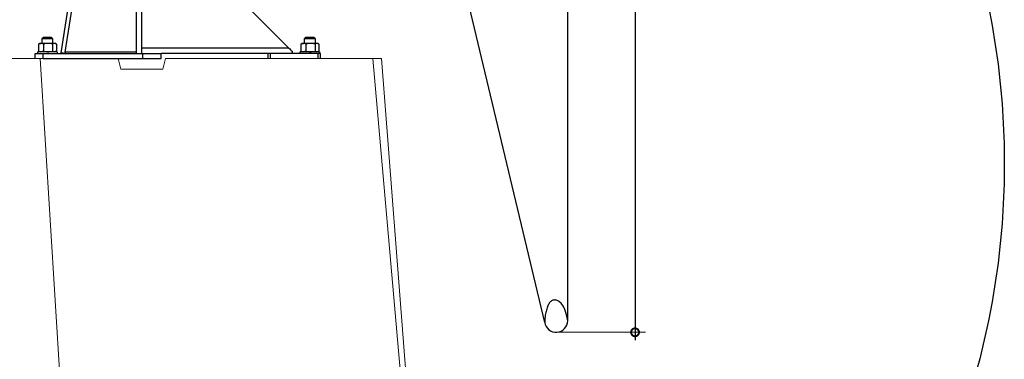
# Model space of a CAD drawing. Extents: x 928609 to 993508, y -1024491 to -979674.
# Tile 7 of 39: x 953320 to 962698, y -1017182 to -1013942. Entities that reach past the tile are written whole.
import ezdxf

# ---------------------------------------------------------------- set-up
doc = ezdxf.new("R2010")
doc.units = 0
doc.layers.get('0').update_dxf_attribs({"linetype": 'CONTINUOUS'})
doc.layers.get('Defpoints').update_dxf_attribs({"linetype": 'CONTINUOUS'})
for name, color, linetype in [('INSTALLATIE', 6, 'CONTINUOUS'), ('MAAT', 10, 'CONTINUOUS'), ('TEKST', 4, 'CONTINUOUS')]:
    doc.layers.add(name, color=color, linetype=linetype)
doc.styles.add('TAUW-ISOCP', font='tcb_isocp.shx')
doc.dimstyles.new('tzu18-dot_^100', dxfattribs={"dimscale": 100, "dimtxt": 1.8, "dimasz": 3, "dimexe": 2, "dimexo": 0, "dimgap": 0.5, "dimtad": 1, "dimzin": 0, "dimdsep": 46, "dimtxsty": 'TAUW-ISOCP', "dimblk": 'DOTSMALL', "dimcen": 2, "dimdle": 1.5, "dimclre": 8, "dimazin": 0, "dimtp": 1, "dimtm": 1, "dimtfac": 1, "dimtix": 1, "dimtmove": 1, "dimatfit": 3, "dimldrblk": 'DOTSMALL', "dimfxl": 1, "dimtvp": 0.5, "dimtolj": 1, "dimtzin": 0, "dimlwd": -1, "dimlwe": 5, "dimarcsym": 0})

# ---------------------------------------------------------------- blocks, each defined once
blk = doc.blocks.new('_DotSmall')
at = {"color": 0, "linetype": 'ByBlock', "const_width": 0.5}
blk.add_lwpolyline([(-0.0625, 0, 1), (0.0625, 0, 1)], format="xyb", close=True, dxfattribs=at)
blk = doc.blocks.new('*D28')
at = {"layer": 'Defpoints', "color": 0}
for p in [(958437, -1008923.7), (958429.4, -1016923.7), (959181.1, -1016923.7)]:
    blk.add_point(p, dxfattribs=at)
at = {"layer": 'MAAT', "color": 0}
blk.add_line((959181.1, -1008848.7), (959181.1, -1016998.7), dxfattribs=at)
at = {"layer": 'MAAT', "color": 8, "lineweight": 5}
for p, q in [((958437, -1008923.7), (959281.1, -1008923.7)), ((958429.4, -1016923.7), (959281.1, -1016923.7))]:
    blk.add_line(p, q, dxfattribs=at)
at = {"layer": 'MAAT', "color": 0, "xscale": 150, "yscale": 150, "zscale": 150}
for p, rotation in [((959181.1, -1008923.7), 90), ((959181.1, -1016923.7), 270)]:
    blk.add_blockref('_DotSmall', p, dxfattribs=dict(at, rotation=rotation))
at = {"layer": 'MAAT', "color": 7, "insert": (959111.1, -1012923.7), "char_height": 90, "attachment_point": 5, "rotation": 90, "style": 'TAUW-ISOCP'}
blk.add_mtext('\\A1;%%c1600', dxfattribs=at)

msp = doc.modelspace()

# ---------------------------------------------------------------- linework, layer by layer
at = {"color": 7, "linetype": 'Continuous', "lineweight": 15}
for p, q in [((953515.603, -1014313.239), (952808.539, -1014313.239)), ((953770.43, -1018463.434), (953515.603, -1014313.239)), ((953515.603, -1014313.239), (953541.412, -1014313.239)), ((953541.412, -1014313.239), (953543.443, -1014313.239)), ((954283.539, -1014413.239), (954258.539, -1014313.239)), ((954708.539, -1014313.239), (954683.539, -1014413.239)), ((954708.539, -1014313.239), (956683.539, -1014313.239)), ((956683.539, -1014313.239), (957046.16, -1018463.239)), ((956683.539, -1014313.239), (956766.382, -1014313.239)), ((957164.605, -1019463.24), (956766.382, -1014313.239)), ((954683.539, -1014413.239), (954283.539, -1014413.239))]:
    msp.add_line(p, q, dxfattribs=at)
at = {"layer": 'INSTALLATIE'}
for p, q in [((958539.35, -1016813.699), (958539.35, -1009033.431)), ((954433.539, -1014263.239), (954433.539, -1012013.239)), ((953713.216, -1014257.063), (953867.613, -1013269.055)), ((953753.539, -1014253.238), (953908.539, -1013260.792)), ((954483.539, -1014263.239), (954483.539, -1013598.239)), ((958320.421, -1016829.008), (957554.04, -1013611.192)), ((955883.539, -1014213.239), (955483.539, -1013813.239)), ((953533.539, -1014123.239), (953543.539, -1014113.239)), ((953533.539, -1014123.239), (953633.539, -1014123.239)), ((953533.539, -1014168.239), (953533.539, -1014123.239)), ((953623.539, -1014113.239), (953543.539, -1014113.239)), ((953623.539, -1014113.239), (953633.539, -1014123.239)), ((953633.539, -1014123.239), (953633.539, -1014168.239)), ((956033.539, -1014123.239), (956043.539, -1014113.239)), ((956033.539, -1014168.239), (956033.539, -1014123.239)), ((956033.539, -1014123.239), (956133.539, -1014123.239)), ((956123.539, -1014113.239), (956043.539, -1014113.239)), ((956123.539, -1014113.239), (956133.539, -1014123.239)), ((956133.539, -1014123.239), (956133.539, -1014168.239)), ((953497.214, -1014174.938), (953500.506, -1014173.181)), ((953497.214, -1014174.938), (953497.214, -1014241.541)), ((953500.374, -1014172.953), (953508.539, -1014168.239)), ((953521.798, -1014168.239), (953508.539, -1014168.239)), ((953589.544, -1014168.239), (953521.798, -1014168.239)), ((953546.381, -1014174.938), (953546.381, -1014241.541)), ((953651.285, -1014168.239), (953589.544, -1014168.239)), ((953632.706, -1014174.938), (953632.706, -1014241.541)), ((953658.539, -1014168.239), (953651.285, -1014168.239)), ((953658.539, -1014168.239), (953666.704, -1014172.953)), ((953669.864, -1014174.938), (953669.864, -1014241.541)), ((955883.539, -1014213.239), (954483.539, -1014213.239)), ((955997.214, -1014174.938), (956000.506, -1014173.181)), ((955997.214, -1014174.938), (955997.214, -1014241.541)), ((956000.374, -1014172.953), (956008.539, -1014168.239)), ((956021.798, -1014168.239), (956008.539, -1014168.239)), ((956089.544, -1014168.239), (956021.798, -1014168.239)), ((956046.381, -1014174.938), (956046.381, -1014241.541)), ((956151.285, -1014168.239), (956089.544, -1014168.239)), ((956132.706, -1014174.938), (956132.706, -1014241.541)), ((956158.539, -1014168.239), (956151.285, -1014168.239)), ((956158.539, -1014168.239), (956166.704, -1014172.953)), ((956169.864, -1014174.938), (956169.864, -1014241.541)), ((953468.539, -1014263.239), (953543.443, -1014263.239)), ((953468.539, -1014313.239), (953468.539, -1014263.239)), ((953583.539, -1014248.239), (953491.039, -1014248.239)), ((953491.039, -1014263.239), (953491.039, -1014248.239)), ((953500.506, -1014243.325), (953497.214, -1014241.541)), ((953508.539, -1014248.239), (953500.387, -1014243.532)), ((953543.443, -1014263.239), (954493.539, -1014263.239)), ((953543.443, -1014313.239), (953543.443, -1014263.239)), ((953676.039, -1014248.239), (953583.539, -1014248.239)), ((953666.691, -1014243.532), (953658.539, -1014248.239)), ((953676.039, -1014248.239), (953676.039, -1014263.239)), ((953752.736, -1014263.239), (953713.216, -1014257.063)), ((953752.736, -1014263.239), (953753.539, -1014258.103)), ((954433.539, -1014253.238), (953753.539, -1014253.238)), ((953753.539, -1014253.238), (953753.539, -1014263.239)), ((954493.539, -1014313.239), (954493.539, -1014263.239)), ((954493.539, -1014263.239), (954668.539, -1014263.239)), ((955683.539, -1014263.239), (954668.539, -1014263.239)), ((954668.539, -1014313.239), (954668.539, -1014263.239)), ((955683.539, -1014263.239), (955683.539, -1014313.239)), ((955708.539, -1014263.239), (955683.539, -1014263.239)), ((956158.539, -1014263.239), (955708.539, -1014263.239)), ((955708.539, -1014313.239), (955708.539, -1014263.239)), ((955913.539, -1014243.239), (955913.539, -1014263.239)), ((955991.039, -1014263.239), (955991.039, -1014248.239)), ((956090.945, -1014248.239), (955991.039, -1014248.239)), ((956000.506, -1014243.325), (955997.214, -1014241.541)), ((956008.539, -1014248.239), (956000.386, -1014243.532)), ((956176.039, -1014248.239), (956090.945, -1014248.239)), ((956166.692, -1014243.532), (956158.539, -1014248.239)), ((956183.539, -1014263.239), (956158.539, -1014263.239)), ((956158.539, -1014263.239), (956158.539, -1014313.239)), ((956176.039, -1014248.239), (956176.039, -1014263.239)), ((956183.539, -1014313.239), (956183.539, -1014263.239)), ((953543.443, -1014313.239), (954493.539, -1014313.239)), ((954493.539, -1014313.239), (954668.539, -1014313.239))]:
    msp.add_line(p, q, dxfattribs=at)
for points in [[(953497.214, -1014174.938), (953509.259, -1014170.078), (953521.798, -1014168.239)], [(953669.864, -1014174.938), (953660.761, -1014170.078), (953651.285, -1014168.239)], [(955883.539, -1014213.239), (955891.548, -1014221.248), (955899.35, -1014229.051), (955906.744, -1014236.445), (955913.539, -1014243.239)], [(955997.214, -1014174.938), (956009.259, -1014170.078), (956021.798, -1014168.239)], [(956169.864, -1014174.938), (956160.761, -1014170.078), (956151.285, -1014168.239)], [(953546.381, -1014241.541), (953534.337, -1014246.401), (953521.798, -1014248.239)], [(953632.706, -1014241.541), (953641.808, -1014246.401), (953651.285, -1014248.239)], [(956046.381, -1014241.541), (956034.337, -1014246.401), (956021.798, -1014248.239)], [(956132.706, -1014241.541), (956141.808, -1014246.401), (956151.285, -1014248.239)], [(958539.35, -1016813.699), (958531.113, -1016769.73), (958522.32, -1016734.136), (958513.146, -1016705.874), (958503.77, -1016683.902), (958494.368, -1016667.177), (958485.118, -1016654.656), (958476.197, -1016645.297), (958467.782, -1016638.057), (958460.002, -1016632.057), (958452.8, -1016627.075), (958446.07, -1016623.05), (958439.705, -1016619.923), (958433.601, -1016617.636), (958427.652, -1016616.129), (958421.753, -1016615.342), (958415.796, -1016615.217), (958409.707, -1016615.71), (958403.522, -1016616.849), (958397.308, -1016618.676), (958391.131, -1016621.235), (958385.059, -1016624.57), (958379.158, -1016628.724), (958373.493, -1016633.74), (958368.133, -1016639.662), (958363.128, -1016646.51), (958358.471, -1016654.211), (958354.137, -1016662.67), (958350.105, -1016671.793), (958346.35, -1016681.482), (958342.851, -1016691.643), (958339.582, -1016702.18), (958336.522, -1016712.998), (958333.655, -1016724.061), (958330.992, -1016735.575), (958328.554, -1016747.806), (958326.36, -1016761.019), (958324.43, -1016775.48), (958322.784, -1016791.455), (958321.441, -1016809.209), (958320.421, -1016829.008)]]:
    msp.add_lwpolyline(points, dxfattribs=at)
for centre, radius, start, end in [((953520.912, -1014219.948), 51.716, 60.4964209, 89.0186488), ((953591.048, -1014320.334), 152.102, 90.5665311, 107.0772081), ((953587.359, -1014324.72), 156.496, 73.156146, 89.2001148), ((953652.21, -1014199.918), 31.692, 91.6722829, 127.9820236), ((956020.912, -1014219.948), 51.716, 60.4963029, 89.0186456), ((956091.048, -1014320.334), 152.102, 90.5664835, 107.0771995), ((956087.359, -1014324.719), 156.495, 73.1560678, 89.2001292), ((956152.21, -1014199.918), 31.693, 91.672742, 127.9817112), ((953522.684, -1014196.53), 51.716, 240.4964184, 269.0186458), ((953591.037, -1014096.211), 152.036, 252.9191803, 269.4370805), ((953587.348, -1014091.69), 156.565, 270.8034225, 286.8403168), ((953650.36, -1014216.561), 31.692, 271.6723042, 307.982039), ((956022.684, -1014196.529), 51.718, 240.4968605, 269.0184404), ((956091.037, -1014096.212), 152.034, 252.919117, 269.4372), ((956087.348, -1014091.691), 156.564, 270.8034369, 286.8403661), ((956150.36, -1014216.56), 31.693, 271.672402, 307.9814646), ((958429.35, -1016813.699), 110, 188, 0)]:
    msp.add_arc(centre, radius, start, end, dxfattribs=at)
at = {"layer": 'TEKST', "color": 0}
msp.add_circle((955252.88, -1015314.897), 7445.496, dxfattribs=at)

# ---------------------------------------------------------------- dimensions: what is measured, and where the dimension line sits
at = {"layer": 'MAAT'}
dim = msp.add_linear_dim(base=(959181.09, -1016923.699), p1=(958437.023, -1008923.699), p2=(958429.35, -1016923.699), angle=90, text='%%c<>', dimstyle='tzu18-dot_^100', override={"dimscale": 50, "dimdec": 0, "dimlfac": 0.2, "dimclrt": 7}, dxfattribs=at)
dim.commit()
dim.dimension.update_dxf_attribs({"geometry": '*D28', "text_midpoint": (959111.09, -1012923.699)})

doc.saveas('drawing.dxf')
